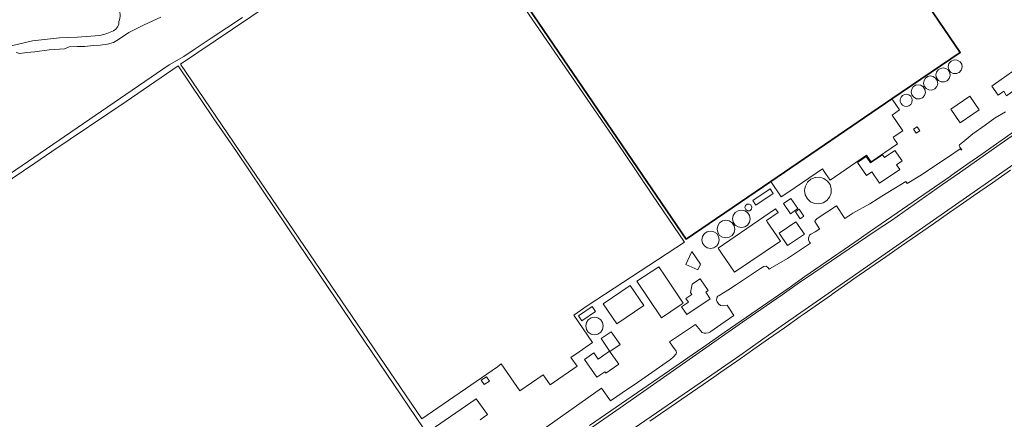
# Model space of a CAD drawing. Header units: metres. Extents: x 73718 to 76933, y 443658 to 446696.
# Tile 99 of 161: x 75489 to 75997, y 444362 to 444568. Entities that reach past the tile are written whole.
import ezdxf

# ---------------------------------------------------------------- set-up
doc = ezdxf.new("R2010")
doc.units = ezdxf.units.M
for name, color, linetype, lineweight in [('B-WE-OG-BEBOUWING-GV', 7, 'Continuous', 35), ('B-WE-OG-TERREIN_ERF-GV', 7, 'Continuous', 18), ('B-WE-OG-TERREIN_OEVER-GV', 7, 'Continuous', 18), ('B-WE-OG-WATER_SLOOT-GV', 120, 'Continuous', 18), ('B-WE-OG-WEG-GV', 7, 'Continuous', 18)]:
    doc.layers.add(name, color=color, linetype=linetype, lineweight=lineweight)

msp = doc.modelspace()

# ---------------------------------------------------------------- linework, layer by layer
at = {"layer": 'B-WE-OG-BEBOUWING-GV', "flags": 128}
msp.add_lwpolyline([(75876.439, 444484.594), (75939.005, 444527.208), (75974.23, 444551.201), (75849.781, 444733.914), (75849.708, 444734.022), (75789.119, 444692.754), (75754.315, 444669.049), (75708.28, 444637.689), (75720.213, 444620.133), (75731.306, 444603.847), (75832.773, 444454.856)], close=True, dxfattribs=at)
at = {"layer": 'B-WE-OG-TERREIN_ERF-GV', "flags": 128}
for points in [[(75849.781, 444733.914), (75974.23, 444551.201), (75939.005, 444527.208), (75939.419, 444526.6), (75942.89, 444521.503), (75939.045, 444518.884), (75944.56, 444510.786), (75939.562, 444507.382), (75939.935, 444506.834), (75941.814, 444504.076), (75928.177, 444494.788), (75925.925, 444498.094), (75907.081, 444485.259), (75904.759, 444488.668), (75904.016, 444489.759), (75903.084, 444491.127), (75885.684, 444479.275), (75881.843, 444476.659), (75876.439, 444484.594), (75832.773, 444454.856), (75731.306, 444603.847)], [(75603.859, 444569.256), (75587.624, 444558.514), (75579.363, 444552.966), (75573.632, 444549.175), (75566.006, 444544.823), (75470.864, 444479.816)], [(75432.204, 444450.592), (75496.588, 444493.987), (75505.498, 444500), (75543.853, 444525.851), (75570.7, 444544.219), (75589.044, 444516.848), (75600.812, 444500), (75614.126, 444480.123), (75632.93, 444452.244), (75697.036, 444357.434)], [(75757.997, 444355.918), (75789.172, 444377.978), (75793.817, 444371.457), (75803.014, 444377.738), (75805.968, 444379.755), (75819.077, 444388.86), (75824.224, 444392.433), (75824.636, 444392.785), (75826.277, 444394.19), (75827.695, 444395.642), (75827.744, 444396.354), (75827.589, 444397.115), (75825.804, 444399.65), (75824.172, 444401.918), (75837.603, 444410.869), (75841.001, 444406.63), (75841.994, 444406.353), (75843.009, 444406.407), (75844.229, 444406.512), (75845.003, 444406.91), (75845.523, 444407.177), (75850.72, 444410.773), (75857.469, 444415.487), (75853.983, 444420.792), (75851.969, 444420.371), (75850.457, 444420.692), (75849.541, 444421.471), (75848.716, 444422.433), (75848.577, 444422.87), (75848.396, 444423.441), (75848.579, 444424.357), (75848.824, 444424.826), (75849.129, 444425.41), (75849.761, 444425.848), (75854.237, 444428.601), (75858.758, 444431.381), (75864.962, 444435.507), (75871.228, 444439.675), (75872.829, 444440.704), (75874.145, 444440.876), (75875.003, 444440.19), (75875.597, 444439.309), (75876.208, 444439.752), (75885.066, 444444.774), (75897.02, 444452.694), (75896.583, 444453.153), (75895.85, 444454.39), (75895.941, 444455.398), (75896.257, 444456.406), (75896.399, 444456.864), (75897.132, 444457.459), (75899.285, 444458.604), (75901.687, 444460.095), (75901.644, 444460.161), (75899.116, 444463.995), (75899.407, 444464.46), (75899.982, 444465.168), (75900.399, 444465.444), (75910.349, 444472.027), (75914.714, 444465.45), (75918.759, 444468.199), (75927.541, 444473.096), (75933.825, 444477.059), (75946.21, 444484.524), (75946.874, 444483.612), (75953.394, 444487.541), (75968.097, 444497.394), (75974.15, 444501.451), (75974.661, 444500.918), (75975.103, 444501.012), (75974.492, 444501.688), (75974.022, 444502.305), (75973.977, 444502.363), (75973.72, 444503.007), (75973.88, 444503.554), (75975.509, 444504.94), (75980.777, 444509.108), (75987.144, 444513.689), (75992.229, 444517.399), (75997.635, 444520.56)], [(75700.726, 444356.077), (75724.455, 444372.399), (75730.201, 444364.282), (75726.494, 444361.677)]]:
    msp.add_lwpolyline(points, dxfattribs=at)
for points in [[(75774.783, 444415.634), (75784.524, 444401.597), (75777.517, 444396.735), (75773.286, 444393.802), (75776.454, 444389.232), (75762.641, 444379.657), (75759.02, 444384.881), (75747.015, 444376.559), (75737.395, 444390.437), (75735.381, 444389.041), (75696.434, 444362.043), (75602.485, 444500), (75571.757, 444545.122), (75707.047, 444636.361), (75746.039, 444579.098), (75800.228, 444500), (75815.368, 444477.537), (75831.877, 444453.362), (75781.684, 444420.423)], [(75971.028, 444547.41), (75972.714, 444547.277), (75974.157, 444546.393), (75974.999, 444545.071), (75975.204, 444543.516), (75974.732, 444542.02), (75973.672, 444540.864), (75972.224, 444540.264), (75970.657, 444540.332), (75969.266, 444541.056), (75968.311, 444542.301), (75967.971, 444543.831), (75968.366, 444545.476), (75969.465, 444546.763)], [(75958.932, 444539.039), (75960.338, 444538.759), (75961.53, 444537.962), (75962.384, 444536.622), (75962.591, 444535.045), (75962.113, 444533.529), (75961.039, 444532.357), (75959.57, 444531.748), (75957.982, 444531.818), (75956.571, 444532.552), (75955.604, 444533.813), (75955.259, 444535.365), (75955.539, 444536.771), (75956.335, 444537.963), (75957.527, 444538.759)], [(75968.832, 444540.818), (75969.039, 444539.241), (75968.561, 444537.725), (75967.487, 444536.553), (75966.018, 444535.944), (75964.43, 444536.014), (75963.019, 444536.748), (75962.052, 444538.009), (75961.707, 444539.561), (75961.987, 444540.967), (75962.783, 444542.159), (75963.975, 444542.955), (75965.38, 444543.235), (75966.786, 444542.955), (75967.978, 444542.158)], [(75996.643, 444531.167), (75993.786, 444529.145), (75990.494, 444533.798), (75991.239, 444534.325), (76002.369, 444542.201), (76007.042, 444535.249), (75998.115, 444528.857)], [(75949.96, 444533.453), (75951.152, 444534.249), (75951.855, 444534.389), (75953.963, 444534.249), (75955.155, 444533.452), (75956.009, 444532.112), (75956.216, 444530.535), (75955.738, 444529.019), (75954.664, 444527.847), (75953.195, 444527.238), (75951.607, 444527.308), (75950.196, 444528.042), (75949.229, 444529.303), (75948.884, 444530.855), (75949.164, 444532.261)], [(75947.74, 444529.302), (75948.662, 444528.606), (75949.271, 444527.624), (75949.483, 444526.488), (75949.271, 444525.352), (75948.662, 444524.37), (75947.74, 444523.674), (75946.629, 444523.357), (75945.479, 444523.464), (75944.444, 444523.979), (75943.666, 444524.833), (75943.249, 444525.91), (75943.249, 444527.066), (75943.666, 444528.143), (75944.444, 444528.997), (75945.479, 444529.512), (75946.629, 444529.619)], [(75969.325, 444521.847), (75979.139, 444528.642), (75983.997, 444521.625), (75974.182, 444514.83)], [(75951.533, 444509.467), (75950.1, 444511.588), (75951.946, 444512.835), (75953.379, 444510.713)], [(75927.953, 444494.191), (75934.14, 444498.421), (75935.154, 444496.934), (75940.525, 444500.595), (75944.186, 444495.224), (75941.318, 444493.269), (75942.974, 444490.84), (75932.588, 444483.762), (75928.662, 444489.521), (75925.922, 444487.654), (75921.278, 444494.469), (75925.685, 444497.42)], [(75905.381, 444474.701), (75903.468, 444473.511), (75901.273, 444472.999), (75899.03, 444473.22), (75896.978, 444474.15), (75895.333, 444475.691), (75894.271, 444477.678), (75893.903, 444479.902), (75894.077, 444480.927), (75894.292, 444482.186), (75895.413, 444484.214), (75897.141, 444485.758), (75899.281, 444486.644), (75899.559, 444486.66), (75901.595, 444486.774), (75903.822, 444486.133), (75905.711, 444484.793), (75907.024, 444482.961), (75907.678, 444480.804), (75907.605, 444478.552), (75906.811, 444476.443)], [(75868.806, 444472.3), (75867.168, 444474.707), (75876.071, 444480.769), (75877.709, 444478.362)], [(75863.497, 444470.082), (75863.123, 444471.185), (75863.428, 444472.193), (75864.242, 444472.86), (75865.289, 444472.963), (75866.217, 444472.467), (75866.733, 444471.422), (75866.506, 444470.279), (75865.63, 444469.51), (75864.466, 444469.434)], [(75890.384, 444470.603), (75886.556, 444467.976), (75882.984, 444473.273), (75886.806, 444475.879)], [(75874.199, 444464.465), (75874.628, 444463.835), (75874.63, 444463.832), (75881.489, 444453.772), (75857.758, 444437.724), (75850.978, 444447.601), (75849.227, 444450.152), (75872.887, 444466.389), (75878.909, 444470.494), (75880.221, 444468.57)], [(75857.095, 444463.585), (75856.751, 444465.316), (75857.095, 444467.048), (75858.076, 444468.515), (75859.543, 444469.496), (75861.275, 444469.84), (75863.006, 444469.496), (75864.474, 444468.516), (75865.454, 444467.048), (75865.799, 444465.316), (75865.454, 444463.585), (75864.474, 444462.117), (75863.006, 444461.137), (75861.275, 444460.792), (75859.543, 444461.137), (75858.076, 444462.117)], [(75889.124, 444469.01), (75891.025, 444470.288), (75893.494, 444466.617), (75891.592, 444465.339)], [(75848.725, 444460.009), (75849.071, 444461.751), (75850.058, 444463.228), (75851.535, 444464.215), (75853.277, 444464.561), (75855.02, 444464.215), (75856.497, 444463.228), (75857.483, 444461.751), (75857.83, 444460.008), (75857.483, 444458.266), (75856.496, 444456.789), (75855.019, 444455.803), (75853.277, 444455.456), (75851.535, 444455.803), (75850.058, 444456.79), (75849.071, 444458.266)], [(75893.806, 444457.409), (75885.166, 444451.481), (75880.762, 444457.899), (75889.402, 444463.827)], [(75849.512, 444456.228), (75849.853, 444454.513), (75849.512, 444452.798), (75848.541, 444451.345), (75847.087, 444450.373), (75845.372, 444450.032), (75843.657, 444450.373), (75842.204, 444451.345), (75841.232, 444452.799), (75840.892, 444454.514), (75841.233, 444456.228), (75842.204, 444457.682), (75843.658, 444458.653), (75845.372, 444458.994), (75847.087, 444458.653), (75848.54, 444457.681)], [(75840.103, 444441.894), (75838.803, 444439.013), (75832.626, 444441.801), (75835.642, 444448.481)], [(75831.203, 444421.838), (75829.675, 444420.789), (75820.134, 444414.243), (75807.242, 444433.131), (75818.642, 444440.613), (75821.865, 444435.677)], [(75833.087, 444415.972), (75830.401, 444419.971), (75833.912, 444422.329), (75832.598, 444424.286), (75835.647, 444426.334), (75834.98, 444427.327), (75835.809, 444431.692), (75838.648, 444433.484), (75840.052, 444434.37), (75844.124, 444428.338), (75842.899, 444427.51), (75845.189, 444424.101)], [(75796.988, 444411.134), (75789.972, 444421.405), (75803.856, 444430.891), (75810.873, 444420.62)], [(75777.163, 444415.265), (75784.195, 444420.024), (75785.914, 444417.483), (75778.882, 444412.725)], [(75782.298, 444406.832), (75781.316, 444408.301), (75780.971, 444410.033), (75781.316, 444411.766), (75782.297, 444413.236), (75783.766, 444414.217), (75785.499, 444414.562), (75787.232, 444414.218), (75788.702, 444413.237), (75789.683, 444411.768), (75790.028, 444410.035), (75789.684, 444408.302), (75788.702, 444406.832), (75787.233, 444405.85), (75785.5, 444405.506), (75783.767, 444405.85)], [(75798.646, 444400.452), (75793.475, 444396.941), (75788.981, 444403.56), (75794.152, 444407.071)], [(75786.762, 444383.585), (75780.335, 444392.696), (75785.182, 444396.115), (75787.42, 444392.942), (75793.294, 444397.086), (75798.007, 444390.405), (75791.292, 444385.667), (75790.768, 444386.41)], [(75727.055, 444382.032), (75729.767, 444383.812), (75731.234, 444381.576), (75728.521, 444379.796)]]:
    msp.add_lwpolyline(points, close=True, dxfattribs=at)
at = {"layer": 'B-WE-OG-TERREIN_OEVER-GV', "flags": 128}
for points in [[(75758.789, 444340.08), (75798.709, 444367.81), (75822.779, 444384.66), (75852.679, 444405.56), (75865.789, 444414.74), (75882.349, 444426.08), (75891.309, 444432.45), (75898.659, 444437.38), (75930.919, 444459.24), (75938.699, 444464.5), (75965.019, 444483.04), (75973.769, 444489.09), (75994.869, 444503.8), (76007.219, 444512.45)], [(76002.261, 444510.594), (75994.074, 444504.851), (75985.888, 444499.109), (75977.701, 444493.366), (75969.515, 444487.623), (75969.123, 444487.348), (75960.894, 444481.666), (75952.665, 444475.984), (75944.436, 444470.302), (75936.207, 444464.62), (75927.978, 444458.939), (75919.749, 444453.257), (75911.52, 444447.575), (75910.534, 444446.894), (75902.315, 444441.198), (75894.095, 444435.503), (75885.875, 444429.807), (75877.656, 444424.112), (75869.436, 444418.416), (75861.217, 444412.721), (75852.997, 444407.025), (75844.778, 444401.33), (75841.901, 444399.336), (75838.564, 444397.032), (75824.107, 444387.071), (75815.872, 444381.397), (75807.638, 444375.723), (75799.403, 444370.049), (75791.168, 444364.375), (75782.934, 444358.702)], [(76021.123, 444506.914), (75922.459, 444438.11), (75881.889, 444409.9), (75860.559, 444394.85), (75848.749, 444386.64), (75777.449, 444337.78)], [(75814.077, 444360.944), (75822.312, 444366.617), (75830.548, 444372.289), (75838.783, 444377.962), (75847.018, 444383.635), (75850.741, 444386.199), (75858.929, 444391.94), (75865.253, 444396.375), (75867.116, 444397.682), (75875.304, 444403.423), (75883.492, 444409.164), (75891.679, 444414.905), (75893.178, 444415.956), (75907.719, 444426.152), (75908.055, 444426.388), (75916.243, 444432.129), (75919.353, 444434.31), (75927.567, 444440.014), (75935.78, 444445.718), (75943.994, 444451.422), (75952.208, 444457.126), (75960.421, 444462.83), (75968.635, 444468.534), (75975.896, 444473.577), (75981.001, 444477.113), (75990.911, 444483.978), (76000.127, 444490.36)]]:
    msp.add_lwpolyline(points, dxfattribs=at)
at = {"layer": 'B-WE-OG-WATER_SLOOT-GV', "flags": 128}
for points in [[(75470.864, 444479.816), (75566.006, 444544.823), (75573.632, 444549.175), (75579.363, 444552.966), (75587.624, 444558.514), (75603.859, 444569.256)], [(75561.664, 444569.382), (75553.118, 444565.502), (75545.115, 444561.406), (75539.805, 444557.919), (75537.201, 444556.291), (75534.233, 444555.475), (75530.329, 444554.953), (75526.806, 444554.693), (75522.482, 444554.335), (75518.419, 444554.335), (75514.358, 444554.031), (75511.977, 444553.02), (75504.117, 444552.474), (75496.738, 444551.5), (75492.599, 444551.148), (75488.944, 444550.674), (75486.992, 444551.214)], [(76007.219, 444512.45), (75994.869, 444503.8), (75973.769, 444489.09), (75965.019, 444483.04), (75938.699, 444464.5), (75930.919, 444459.24), (75898.659, 444437.38), (75891.309, 444432.45), (75882.349, 444426.08), (75865.789, 444414.74), (75852.679, 444405.56), (75822.779, 444384.66), (75798.709, 444367.81), (75758.789, 444340.08)], [(75777.449, 444337.78), (75848.749, 444386.64), (75860.559, 444394.85), (75881.889, 444409.9), (75922.459, 444438.11), (76021.123, 444506.914)]]:
    msp.add_lwpolyline(points, dxfattribs=at)
at = {"layer": 'B-WE-OG-WEG-GV'}
for points in [[(75539.479, 444574.414, -0.2354785), (75540.086, 444567.088)], [(75540.086, 444567.088, -0.2924554), (75537.29, 444562.386)], [(75537.29, 444562.386, -0.0789366), (75530.025, 444560.001)]]:
    msp.add_lwpolyline(points, format="xyb", dxfattribs=at)
at = {"layer": 'B-WE-OG-WEG-GV', "flags": 128}
for points in [[(75486.992, 444551.214), (75488.944, 444550.674), (75492.599, 444551.148), (75496.738, 444551.5), (75504.117, 444552.474), (75511.977, 444553.02), (75514.358, 444554.031), (75518.419, 444554.335), (75522.482, 444554.335), (75526.806, 444554.693), (75530.329, 444554.953), (75534.233, 444555.475), (75537.201, 444556.291), (75539.805, 444557.919), (75545.115, 444561.406), (75553.118, 444565.502), (75561.664, 444569.382)], [(75530.025, 444560.001), (75518.76, 444559.088), (75509.403, 444558.778), (75495.476, 444557.186)], [(75495.476, 444557.186), (75481.642, 444553.829)]]:
    msp.add_lwpolyline(points, dxfattribs=at)

doc.saveas('drawing.dxf')
